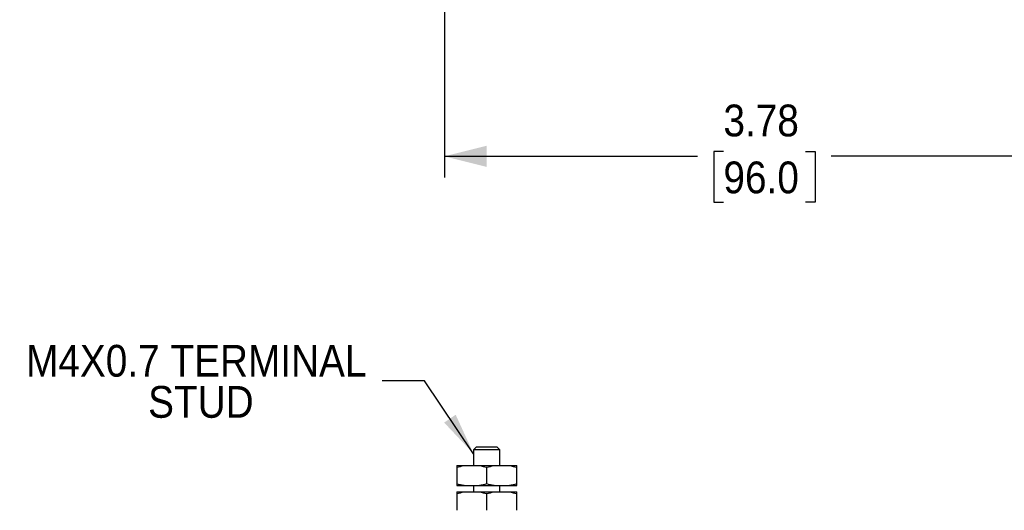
# Model space of a CAD drawing. Header units: inches. Extents: x 0.5 to 22, y 0 to 16.4.
# Tile 2 of 9: x 1.4 to 7.2, y 9.3 to 12.2. Entities that reach past the tile are written whole.
import ezdxf

# ---------------------------------------------------------------- set-up
doc = ezdxf.new("R2010")
doc.units = ezdxf.units.IN
doc.header["$MEASUREMENT"] = 0
doc.linetypes.add('SLD-Solid', pattern=[0])
doc.layers.add('DIMENSIONS', color=140, linetype='SLD-Solid', lineweight=25)
doc.layers.add('TEXT', color=140, linetype='SLD-Solid', lineweight=25)
doc.styles.add('SLDTEXTSTYLE0', font='GOTHIC.TTF', dxfattribs={"width": 0.913})
doc.styles.get("Standard").update_dxf_attribs({"font": 'GOTHIC.TTF'})
doc.dimstyles.new('SLDDIMSTYLE0', dxfattribs={"dimtxt": 0.1875, "dimasz": 0.25, "dimexe": 0, "dimexo": 0.0625, "dimgap": 0.046875, "dimtad": 0, "dimtih": 1, "dimtoh": 1, "dimrnd": 1e-09, "dimzin": 12, "dimdsep": 46, "dimtxsty": 'SLDTEXTSTYLE0', "dimsah": 1, "dimcen": 0.09, "dimadec": 0, "dimazin": 3, "dimtfac": 1, "dimtofl": 0, "dimtmove": 0, "dimatfit": 3, "dimfxl": 0, "dimfrac": 2, "dimtolj": 1, "dimtzin": 12, "dimarcsym": 0})
doc.dimstyles.new('SLDDIMSTYLE3', dxfattribs={"dimtxt": 0.18, "dimasz": 0.25, "dimexe": 0, "dimexo": 0.0625, "dimgap": 0, "dimtad": 0, "dimtih": 1, "dimtoh": 1, "dimdec": 0, "dimrnd": 1e-09, "dimzin": 0, "dimdsep": 46, "dimtxsty": 'Standard', "dimsah": 1, "dimcen": 0.09, "dimadec": 0, "dimazin": 0, "dimtfac": 0.25, "dimtdec": 0, "dimtofl": 0, "dimtmove": 0, "dimatfit": 3, "dimfxl": 0, "dimfrac": 2, "dimtolj": 1, "dimtzin": 0, "dimarcsym": 0})

# ---------------------------------------------------------------- blocks, each defined once
blk = doc.blocks.new('SW_NOTE_1')
at = {"layer": 'TEXT', "color": 0, "char_height": 0.1875, "attachment_point": 2, "style": 'SLDTEXTSTYLE0'}
for s, insert in [('M4X0.7 TERMINAL', (-1.0978, 0.2129)), ('STUD', (-1.0705, -0.0295))]:
    blk.add_mtext(s, dxfattribs=dict(at, insert=insert))
blk = doc.blocks.new('_D_6')
at = {"layer": 'DIMENSIONS'}
for p, q in [((3.8621, 12.52), (3.8621, 11.2669)), ((7.6421, 12.52), (7.6421, 11.2669)), ((5.5097, 11.4195), (5.4525, 11.4195)), ((5.4525, 11.4195), (5.4525, 11.1218)), ((5.9945, 11.4195), (6.0517, 11.4195)), ((6.0517, 11.4195), (6.0517, 11.1218)), ((3.8621, 11.3919), (5.3574, 11.3919)), ((7.6421, 11.3919), (6.1468, 11.3919)), ((5.4525, 11.1218), (5.5097, 11.1218)), ((6.0517, 11.1218), (5.9945, 11.1218))]:
    blk.add_line(p, q, dxfattribs=at)
for points in [[(3.8621, 11.3919), (4.1121, 11.3294), (4.1121, 11.4544)], [(7.6421, 11.3919), (7.3921, 11.4544), (7.3921, 11.3294)]]:
    blk.add_solid(points, dxfattribs=at)
at = {"layer": 'DIMENSIONS', "char_height": 0.1875, "attachment_point": 1, "style": 'SLDTEXTSTYLE0'}
for s, insert in [('3.78', (5.5097, 11.6971)), ('96.0', (5.5097, 11.3613))]:
    blk.add_mtext(s, dxfattribs=dict(at, insert=insert))

msp = doc.modelspace()

# ---------------------------------------------------------------- linework, layer by layer
for p, q in [((4.0496, 9.6754), (4.0346, 9.6604)), ((4.0346, 9.6604), (4.0346, 9.5673)), ((4.1896, 9.6604), (4.0346, 9.6604)), ((4.1746, 9.6754), (4.0496, 9.6754)), ((4.1896, 9.6604), (4.1746, 9.6754)), ((4.1896, 9.5673), (4.1896, 9.6604)), ((3.9349, 9.5673), (3.9782, 9.5673)), ((3.9349, 9.5574), (3.9349, 9.4591)), ((3.9782, 9.5673), (4.0688, 9.5673)), ((4.0688, 9.5673), (4.1554, 9.5673)), ((4.1121, 9.4591), (4.1121, 9.5574)), ((4.1554, 9.5673), (4.246, 9.5673)), ((4.246, 9.5673), (4.2893, 9.5673)), ((4.2893, 9.4591), (4.2893, 9.5574)), ((3.9349, 9.4492), (3.9782, 9.4492)), ((3.9782, 9.4492), (4.0688, 9.4492)), ((4.0346, 9.4492), (4.0346, 9.4121)), ((4.0688, 9.4492), (4.1554, 9.4492)), ((4.1554, 9.4492), (4.246, 9.4492)), ((4.1896, 9.4121), (4.1896, 9.4492)), ((4.246, 9.4492), (4.2893, 9.4492)), ((3.9349, 9.4121), (3.9782, 9.4121)), ((3.9349, 9.4021), (3.9349, 9.3039)), ((3.9782, 9.4121), (4.0688, 9.4121)), ((4.0688, 9.4121), (4.1554, 9.4121)), ((4.1121, 9.3039), (4.1121, 9.4021)), ((4.1554, 9.4121), (4.246, 9.4121)), ((4.246, 9.4121), (4.2893, 9.4121)), ((4.2893, 9.3039), (4.2893, 9.4021))]:
    msp.add_line(p, q)
for points in [[(3.9349, 9.5574), (3.9492, 9.5615), (3.9636, 9.5649), (3.9782, 9.5673)], [(3.9349, 9.5673), (3.9349, 9.5649), (3.9349, 9.5615), (3.9349, 9.5574)], [(4.0688, 9.5673), (4.0834, 9.5649), (4.0978, 9.5615), (4.1121, 9.5574)], [(4.1121, 9.5574), (4.1264, 9.5615), (4.1408, 9.5649), (4.1554, 9.5673)], [(4.246, 9.5673), (4.2606, 9.5649), (4.275, 9.5615), (4.2893, 9.5574)], [(4.2893, 9.5574), (4.2893, 9.5615), (4.2893, 9.5649), (4.2893, 9.5673)], [(3.9782, 9.4492), (3.9636, 9.4516), (3.9492, 9.455), (3.9349, 9.4591)], [(3.9349, 9.4591), (3.9349, 9.455), (3.9349, 9.4516), (3.9349, 9.4492)], [(4.1121, 9.4591), (4.0978, 9.455), (4.0834, 9.4516), (4.0688, 9.4492)], [(4.1554, 9.4492), (4.1408, 9.4516), (4.1264, 9.455), (4.1121, 9.4591)], [(4.2893, 9.4591), (4.275, 9.455), (4.2606, 9.4516), (4.246, 9.4492)], [(4.2893, 9.4492), (4.2893, 9.4516), (4.2893, 9.455), (4.2893, 9.4591)], [(3.9349, 9.4021), (3.9492, 9.4063), (3.9636, 9.4097), (3.9782, 9.4121)], [(3.9349, 9.4121), (3.9349, 9.4097), (3.9349, 9.4063), (3.9349, 9.4021)], [(4.0688, 9.4121), (4.0834, 9.4097), (4.0978, 9.4063), (4.1121, 9.4021)], [(4.1121, 9.4021), (4.1264, 9.4063), (4.1408, 9.4097), (4.1554, 9.4121)], [(4.246, 9.4121), (4.2606, 9.4097), (4.275, 9.4063), (4.2893, 9.4021)], [(4.2893, 9.4021), (4.2893, 9.4063), (4.2893, 9.4097), (4.2893, 9.4121)]]:
    msp.add_open_spline(points, degree=3)

# ---------------------------------------------------------------- block references
at = {"layer": 'TEXT'}
msp.add_blockref('SW_NOTE_1', (3.495, 10.0667), dxfattribs=at)

# ---------------------------------------------------------------- dimensions: what is measured, and where the dimension line sits
at = {"layer": 'DIMENSIONS'}
dim = msp.add_linear_dim(base=(3.8621, 11.3919), p1=(7.6421, 12.57), p2=(3.8621, 12.57), dimstyle='SLDDIMSTYLE0', dxfattribs=at)
dim.commit()
dim.dimension.update_dxf_attribs({"geometry": '_D_6', "text_midpoint": (5.7521, 11.3919), "dimtype": 160})

# ---------------------------------------------------------------- leaders
at = {"layer": 'TEXT'}
msp.add_leader([(4.0346, 9.6371), (3.745, 10.0667), (3.495, 10.0667)], dimstyle='SLDDIMSTYLE3', dxfattribs=at)

doc.saveas('drawing.dxf')
